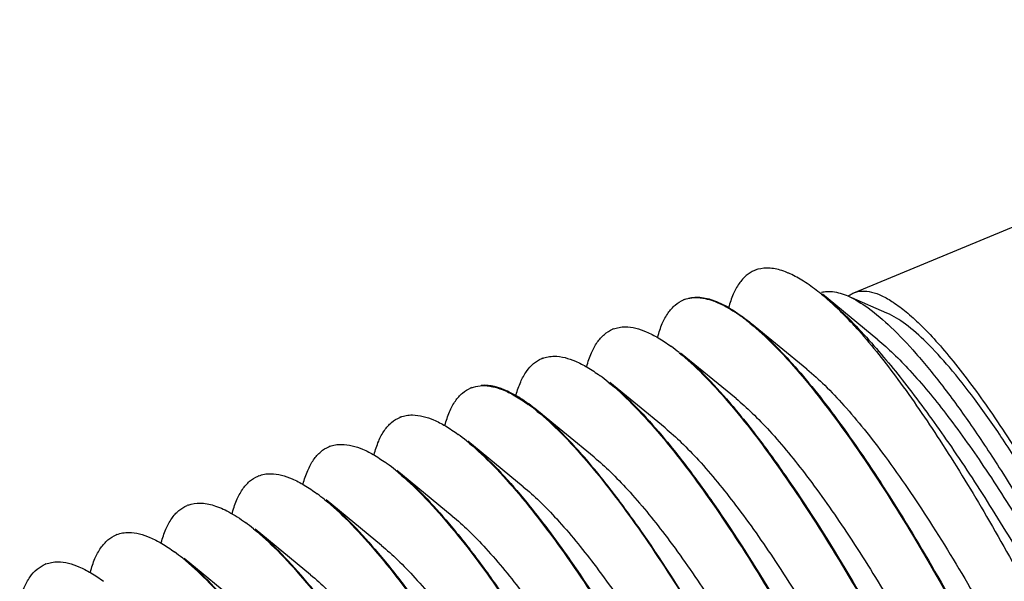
# Model space of a CAD drawing. Header units: inches. Extents: x 2658 to 3015, y -2152 to -1900.
# Tile 27 of 30: x 2917.02 to 2929.62, y -1942.39 to -1935.21. Entities that reach past the tile are written whole.
import ezdxf

# ---------------------------------------------------------------- set-up
doc = ezdxf.new("R2010")
doc.units = ezdxf.units.IN
doc.header["$LTSCALE"] = 0.64311
doc.header["$MEASUREMENT"] = 0
doc.layers.get('0').update_dxf_attribs({"linetype": 'CONTINUOUS'})
doc.layers.add('02___PRT_ALL_AXES', color=7, linetype='CONTINUOUS')

msp = doc.modelspace()

# ---------------------------------------------------------------- linework, layer by layer
at = {"color": 7, "linetype": 'Continuous'}
for p, q in [((2927.693, -1938.698), (2936.13, -1935.206)), ((2927.279, -1938.69), (2927.281, -1938.69)), ((2928.001, -1939.298), (2927.292, -1938.716)), ((2927.292, -1938.716), (2927.567, -1938.967)), ((2928.116, -1938.956), (2927.666, -1938.76)), ((2927.093, -1939.674), (2926.385, -1939.092)), ((2926.186, -1940.049), (2925.478, -1939.467)), ((2925.279, -1940.425), (2924.57, -1939.843)), ((2923.539, -1940.132), (2923.545, -1940.137)), ((2924.372, -1940.8), (2923.663, -1940.218)), ((2923.464, -1941.176), (2922.756, -1940.594)), ((2922.557, -1941.551), (2921.849, -1940.969)), ((2920.072, -1941.041), (2920.079, -1941.038)), ((2921.65, -1941.927), (2920.942, -1941.345)), ((2920.743, -1942.302), (2920.034, -1941.721)), ((2919.836, -1942.678), (2919.127, -1942.096))]:
    msp.add_line(p, q, dxfattribs=at)
for centre, radius, start, end in [((2926.57, -1938.768), 0.385, 111.2635, 112.4884), ((2925.453, -1940.947), 2.883, 50.6952, 51.8371), ((2927.82, -1938.995), 0.323, 125.5191, 127.1469), ((2925.662, -1939.143), 0.385, 111.2241, 112.4854), ((2925.004, -1940.713), 2.119, 53.6447, 56.5031), ((2924.81, -1940.981), 2.451, 52.9503, 53.7106), ((2924.654, -1941.187), 2.709, 50.8187, 52.9389), ((2924.755, -1939.519), 0.385, 111.2241, 112.4854), ((2923.802, -1941.492), 2.62, 50.7825, 53.6862), ((2923.848, -1939.894), 0.385, 111.2241, 112.4854), ((2922.895, -1941.868), 2.62, 50.7825, 53.6862), ((2922.941, -1940.27), 0.385, 111.2241, 112.4854), ((2922.147, -1942.028), 2.352, 53.7137, 54.0289), ((2921.975, -1942.259), 2.64, 50.7916, 53.517), ((2922.034, -1940.645), 0.385, 111.2241, 112.4854), ((2921.08, -1942.619), 2.62, 50.7825, 53.6862), ((2921.126, -1941.021), 0.385, 111.2241, 112.4854), ((2920.173, -1942.994), 2.62, 50.7825, 53.6862), ((2919.243, -1943.4), 2.657, 50.7741, 53.3881), ((2919.312, -1941.772), 0.385, 110.2391, 112.4854), ((2918.359, -1943.745), 2.62, 50.7825, 53.6862), ((2918.405, -1942.147), 0.385, 111.2241, 112.4854), ((2917.451, -1944.121), 2.62, 50.7825, 53.6862), ((2917.497, -1942.523), 0.385, 111.2241, 112.4854)]:
    msp.add_arc(centre, radius, start, end, dxfattribs=at)
for points, knots in [([(2926.423, -1938.412), (2926.384, -1938.428), (2926.309, -1938.475), (2926.217, -1938.581), (2926.143, -1938.722), (2926.108, -1938.829), (2926.092, -1938.888)], [0, 0, 0, 0, 0.208219, 0.435421, 0.696238, 1, 1, 1, 1]), ([(2926.749, -1938.407), (2926.694, -1938.391), (2926.586, -1938.372), (2926.477, -1938.391), (2926.43, -1938.409)], [0, 0, 0, 0, 0.531315, 1, 1, 1, 1]), ([(2926.877, -1938.455), (2926.866, -1938.45), (2926.824, -1938.432), (2926.781, -1938.416), (2926.749, -1938.407)], [0, 0, 0, 0, 0.262088, 1, 1, 1, 1]), ([(2927.234, -1938.681), (2927.175, -1938.634), (2927.06, -1938.551), (2926.937, -1938.482), (2926.877, -1938.455)], [0, 0, 0, 0, 0.536973, 1, 1, 1, 1]), ([(2927.455, -1938.871), (2927.44, -1938.857), (2927.383, -1938.804), (2927.324, -1938.753), (2927.279, -1938.717)], [0, 0, 0, 0, 0.260246, 1, 1, 1, 1]), ([(2927.281, -1938.69), (2927.287, -1938.688), (2927.313, -1938.683), (2927.34, -1938.68), (2927.36, -1938.68)], [0, 0, 0, 0, 0.245361, 1, 1, 1, 1]), ([(2927.36, -1938.68), (2927.38, -1938.679), (2927.468, -1938.683), (2927.555, -1938.711), (2927.617, -1938.738)], [0, 0, 0, 0, 0.225299, 1, 1, 1, 1]), ([(2927.617, -1938.738), (2927.709, -1938.779), (2927.904, -1938.9), (2928.192, -1939.15), (2928.509, -1939.488), (2928.851, -1939.909), (2929.213, -1940.41), (2929.739, -1941.21), (2930.409, -1942.36), (2931.193, -1943.884), (2931.947, -1945.529), (2932.636, -1947.212), (2933.044, -1948.346), (2933.229, -1948.906)], [0, 0, 0, 0, 0.0256, 0.057988, 0.097377, 0.143617, 0.196348, 0.255064, 0.387833, 0.535936, 0.692383, 0.849621, 1, 1, 1, 1]), ([(2927.632, -1938.732), (2927.637, -1938.728), (2927.656, -1938.715), (2927.677, -1938.705), (2927.693, -1938.698)], [0, 0, 0, 0, 0.252973, 1, 1, 1, 1]), ([(2927.693, -1938.698), (2927.726, -1938.684), (2927.802, -1938.669), (2927.926, -1938.684), (2928.061, -1938.735), (2928.151, -1938.787), (2928.197, -1938.818)], [0, 0, 0, 0, 0.200812, 0.424432, 0.687498, 1, 1, 1, 1]), ([(2925.185, -1939.263), (2925.2, -1939.205), (2925.236, -1939.097), (2925.31, -1938.957), (2925.402, -1938.851), (2925.477, -1938.804), (2925.515, -1938.788)], [0, 0, 0, 0, 0.303782, 0.564602, 0.7918, 1, 1, 1, 1]), ([(2925.523, -1938.784), (2925.554, -1938.772), (2925.623, -1938.756), (2925.692, -1938.756), (2925.728, -1938.76)], [0, 0, 0, 0, 0.484128, 1, 1, 1, 1]), ([(2925.577, -1938.767), (2925.631, -1938.753), (2925.756, -1938.748), (2925.953, -1938.807), (2926.167, -1938.924), (2926.31, -1939.03), (2926.385, -1939.092)], [0, 0, 0, 0, 0.187152, 0.407852, 0.67649, 1, 1, 1, 1]), ([(2925.728, -1938.76), (2925.74, -1938.761), (2925.789, -1938.768), (2925.838, -1938.781), (2925.874, -1938.793)], [0, 0, 0, 0, 0.236976, 1, 1, 1, 1]), ([(2925.874, -1938.793), (2925.898, -1938.801), (2926.003, -1938.841), (2926.101, -1938.897), (2926.174, -1938.945)], [0, 0, 0, 0, 0.224978, 1, 1, 1, 1]), ([(2928.197, -1938.818), (2928.254, -1938.856), (2928.372, -1938.945), (2928.481, -1939.044), (2928.538, -1939.099)], [0, 0, 0, 0, 0.463256, 1, 1, 1, 1]), ([(2927.757, -1939.179), (2927.732, -1939.151), (2927.634, -1939.045), (2927.532, -1938.943), (2927.455, -1938.871)], [0, 0, 0, 0, 0.264284, 1, 1, 1, 1]), ([(2927.567, -1938.967), (2927.583, -1938.984), (2927.647, -1939.053), (2927.71, -1939.124), (2927.757, -1939.179)], [0, 0, 0, 0, 0.24063, 1, 1, 1, 1]), ([(2927.567, -1938.967), (2927.596, -1938.995), (2927.717, -1939.116), (2927.833, -1939.241), (2927.919, -1939.339)], [0, 0, 0, 0, 0.237132, 1, 1, 1, 1]), ([(2933.359, -1948.757), (2933.186, -1948.214), (2932.803, -1947.115), (2932.156, -1945.487), (2931.447, -1943.898), (2930.712, -1942.428), (2930.084, -1941.319), (2929.592, -1940.55), (2929.254, -1940.069), (2928.937, -1939.666), (2928.644, -1939.344), (2928.379, -1939.107), (2928.201, -1938.993), (2928.116, -1938.956)], [0, 0, 0, 0, 0.151938, 0.310288, 0.467475, 0.61595, 0.748672, 0.807179, 0.859558, 0.905285, 0.943981, 0.975481, 1, 1, 1, 1]), ([(2926.365, -1939.087), (2926.472, -1939.174), (2926.692, -1939.378), (2926.893, -1939.6), (2926.999, -1939.723)], [0, 0, 0, 0, 0.458795, 1, 1, 1, 1]), ([(2926.385, -1939.092), (2926.472, -1939.164), (2926.652, -1939.328), (2926.919, -1939.612), (2927.202, -1939.948), (2927.614, -1940.488), (2928.149, -1941.279), (2928.795, -1942.353), (2929.452, -1943.56), (2930.101, -1944.865), (2930.725, -1946.231), (2931.116, -1947.163), (2931.304, -1947.633)], [0, 0, 0, 0, 0.034163, 0.07347, 0.117826, 0.167028, 0.278868, 0.40631, 0.546032, 0.694277, 0.846999, 1, 1, 1, 1]), ([(2928.538, -1939.099), (2928.609, -1939.168), (2928.755, -1939.322), (2929.062, -1939.683), (2929.466, -1940.235), (2929.964, -1941.008), (2930.483, -1941.907), (2931.012, -1942.908), (2931.723, -1944.372), (2932.542, -1946.273), (2933.244, -1948.197), (2933.703, -1949.681), (2933.972, -1950.685), (2934.169, -1951.586), (2934.274, -1952.264), (2934.314, -1952.739), (2934.322, -1953.038), (2934.309, -1953.298), (2934.286, -1953.457), (2934.27, -1953.529)], [0, 0, 0, 0, 0.018882, 0.040268, 0.090187, 0.148876, 0.215136, 0.287517, 0.364399, 0.524599, 0.681212, 0.753702, 0.820101, 0.878959, 0.92906, 0.95054, 0.969532, 0.986009, 1, 1, 1, 1]), ([(2924.278, -1939.639), (2924.293, -1939.58), (2924.329, -1939.473), (2924.403, -1939.332), (2924.495, -1939.226), (2924.57, -1939.179), (2924.608, -1939.163)], [0, 0, 0, 0, 0.303782, 0.564602, 0.7918, 1, 1, 1, 1]), ([(2924.616, -1939.16), (2924.64, -1939.151), (2924.69, -1939.137), (2924.835, -1939.125), (2925.009, -1939.175), (2925.199, -1939.274), (2925.301, -1939.343), (2925.353, -1939.381)], [0, 0, 0, 0, 0.095577, 0.194973, 0.541433, 0.755202, 1, 1, 1, 1]), ([(2927.757, -1939.179), (2927.933, -1939.38), (2928.293, -1939.838), (2928.823, -1940.613), (2929.38, -1941.521), (2929.949, -1942.541), (2930.52, -1943.651), (2931.269, -1945.228), (2931.787, -1946.45), (2932.11, -1947.279)], [0, 0, 0, 0, 0.086766, 0.189109, 0.305156, 0.432591, 0.568768, 0.710789, 1, 1, 1, 1]), ([(2927.919, -1939.339), (2928.087, -1939.528), (2928.428, -1939.946), (2928.93, -1940.641), (2929.45, -1941.433), (2930.174, -1942.635), (2931.056, -1944.274), (2932.026, -1946.326), (2932.745, -1948.061), (2933.237, -1949.401), (2933.544, -1950.32), (2933.792, -1951.158), (2933.977, -1951.897), (2934.082, -1952.447), (2934.129, -1952.825), (2934.14, -1952.993), (2934.142, -1953.071)], [0, 0, 0, 0, 0.049738, 0.106266, 0.168837, 0.236514, 0.382781, 0.535371, 0.683614, 0.752728, 0.81676, 0.874504, 0.924867, 0.966932, 0.984627, 1, 1, 1, 1]), ([(2928.001, -1939.298), (2928.069, -1939.355), (2928.211, -1939.482), (2928.507, -1939.788), (2928.899, -1940.265), (2929.381, -1940.943), (2929.888, -1941.741), (2930.408, -1942.642), (2931.117, -1943.978), (2931.953, -1945.749), (2932.693, -1947.564), (2933.205, -1948.997), (2933.526, -1949.996), (2933.786, -1950.917), (2933.978, -1951.739), (2934.086, -1952.357), (2934.131, -1952.787), (2934.141, -1952.98), (2934.142, -1953.071)], [0, 0, 0, 0, 0.017494, 0.037295, 0.083634, 0.138409, 0.20065, 0.269148, 0.342517, 0.497703, 0.653309, 0.72718, 0.79634, 0.859362, 0.914972, 0.962112, 0.982254, 1, 1, 1, 1]), ([(2925.458, -1939.463), (2925.565, -1939.549), (2925.784, -1939.754), (2925.986, -1939.976), (2926.091, -1940.099)], [0, 0, 0, 0, 0.458795, 1, 1, 1, 1]), ([(2925.478, -1939.467), (2925.583, -1939.554), (2925.8, -1939.757), (2926.123, -1940.114), (2926.467, -1940.544), (2926.972, -1941.241), (2927.622, -1942.266), (2928.399, -1943.649), (2929.17, -1945.183), (2929.908, -1946.805), (2930.582, -1948.449), (2930.986, -1949.553), (2931.171, -1950.097)], [0, 0, 0, 0, 0.033695, 0.073336, 0.11874, 0.169594, 0.285902, 0.41813, 0.561282, 0.709836, 0.857996, 1, 1, 1, 1]), ([(2923.373, -1940.003), (2923.389, -1939.946), (2923.424, -1939.841), (2923.498, -1939.704), (2923.589, -1939.6), (2923.663, -1939.554), (2923.701, -1939.539)], [0, 0, 0, 0, 0.302775, 0.563329, 0.790944, 1, 1, 1, 1]), ([(2923.709, -1939.536), (2923.733, -1939.526), (2923.783, -1939.512), (2923.927, -1939.501), (2924.102, -1939.551), (2924.292, -1939.65), (2924.394, -1939.718), (2924.446, -1939.757)], [0, 0, 0, 0, 0.095577, 0.194973, 0.541433, 0.755202, 1, 1, 1, 1]), ([(2926.999, -1939.723), (2927.217, -1939.978), (2927.663, -1940.566), (2928.315, -1941.56), (2928.993, -1942.724), (2929.677, -1944.019), (2930.345, -1945.408), (2930.979, -1946.845), (2931.558, -1948.287), (2931.907, -1949.25), (2932.069, -1949.725)], [0, 0, 0, 0, 0.089523, 0.196051, 0.316712, 0.448047, 0.586193, 0.727038, 0.866361, 1, 1, 1, 1]), ([(2927.093, -1939.674), (2927.173, -1939.739), (2927.336, -1939.888), (2927.579, -1940.145), (2927.835, -1940.45), (2928.21, -1940.938), (2928.695, -1941.653), (2929.281, -1942.623), (2929.876, -1943.712), (2930.668, -1945.298), (2931.213, -1946.54), (2931.554, -1947.387)], [0, 0, 0, 0, 0.034357, 0.073834, 0.118322, 0.167629, 0.279583, 0.407027, 0.546661, 0.694745, 1, 1, 1, 1]), ([(2923.663, -1940.218), (2923.596, -1940.163), (2923.467, -1940.066), (2923.231, -1939.929), (2923.042, -1939.873), (2922.928, -1939.881)], [0, 0, 0, 0, 0.316499, 0.585419, 1, 1, 1, 1]), ([(2924.551, -1939.838), (2924.658, -1939.925), (2924.877, -1940.129), (2925.079, -1940.351), (2925.184, -1940.474)], [0, 0, 0, 0, 0.458795, 1, 1, 1, 1]), ([(2924.57, -1939.843), (2924.676, -1939.93), (2924.893, -1940.133), (2925.216, -1940.489), (2925.56, -1940.919), (2926.065, -1941.617), (2926.715, -1942.641), (2927.491, -1944.025), (2928.263, -1945.559), (2929, -1947.18), (2929.675, -1948.824), (2930.078, -1949.928), (2930.264, -1950.472)], [0, 0, 0, 0, 0.033695, 0.073336, 0.11874, 0.169594, 0.285902, 0.41813, 0.561282, 0.709836, 0.857996, 1, 1, 1, 1]), ([(2922.463, -1940.39), (2922.479, -1940.331), (2922.514, -1940.224), (2922.588, -1940.083), (2922.68, -1939.977), (2922.755, -1939.93), (2922.794, -1939.914)], [0, 0, 0, 0, 0.303782, 0.564602, 0.7918, 1, 1, 1, 1]), ([(2922.802, -1939.911), (2922.837, -1939.897), (2922.915, -1939.88), (2922.995, -1939.884), (2923.035, -1939.89)], [0, 0, 0, 0, 0.480361, 1, 1, 1, 1]), ([(2923.035, -1939.89), (2923.048, -1939.892), (2923.103, -1939.903), (2923.156, -1939.919), (2923.195, -1939.935)], [0, 0, 0, 0, 0.235579, 1, 1, 1, 1]), ([(2923.195, -1939.935), (2923.251, -1939.956), (2923.366, -1940.014), (2923.473, -1940.084), (2923.528, -1940.125)], [0, 0, 0, 0, 0.463616, 1, 1, 1, 1]), ([(2926.091, -1940.099), (2926.31, -1940.354), (2926.756, -1940.941), (2927.408, -1941.936), (2928.086, -1943.099), (2928.77, -1944.395), (2929.438, -1945.783), (2930.071, -1947.22), (2930.651, -1948.662), (2931, -1949.626), (2931.162, -1950.101)], [0, 0, 0, 0, 0.089523, 0.196051, 0.316712, 0.448047, 0.586193, 0.727038, 0.866361, 1, 1, 1, 1]), ([(2926.186, -1940.049), (2926.258, -1940.108), (2926.405, -1940.241), (2926.715, -1940.564), (2927.124, -1941.067), (2927.628, -1941.786), (2928.157, -1942.631), (2928.698, -1943.584), (2929.433, -1944.991), (2930.288, -1946.84), (2931.035, -1948.724), (2931.538, -1950.191), (2931.844, -1951.195), (2932.079, -1952.103), (2932.22, -1952.793), (2932.291, -1953.281), (2932.321, -1953.593), (2932.332, -1953.866), (2932.325, -1954.036), (2932.317, -1954.114)], [0, 0, 0, 0, 0.017896, 0.038237, 0.086049, 0.142739, 0.207206, 0.278086, 0.353823, 0.512976, 0.67035, 0.743891, 0.811756, 0.872442, 0.924652, 0.94725, 0.967376, 0.984965, 1, 1, 1, 1]), ([(2923.644, -1940.214), (2923.75, -1940.3), (2923.97, -1940.505), (2924.171, -1940.727), (2924.277, -1940.85)], [0, 0, 0, 0, 0.458795, 1, 1, 1, 1]), ([(2929.357, -1950.848), (2929.171, -1950.304), (2928.767, -1949.2), (2928.093, -1947.556), (2927.356, -1945.934), (2926.584, -1944.4), (2925.808, -1943.017), (2925.157, -1941.993), (2924.653, -1941.295), (2924.309, -1940.865), (2923.986, -1940.508), (2923.769, -1940.305), (2923.663, -1940.218)], [0, 0, 0, 0, 0.142002, 0.290162, 0.438716, 0.581868, 0.714096, 0.830404, 0.881256, 0.926663, 0.966303, 1, 1, 1, 1]), ([(2921.556, -1940.765), (2921.572, -1940.707), (2921.607, -1940.599), (2921.681, -1940.459), (2921.773, -1940.353), (2921.848, -1940.306), (2921.886, -1940.29)], [0, 0, 0, 0, 0.303782, 0.564602, 0.7918, 1, 1, 1, 1]), ([(2921.894, -1940.287), (2921.918, -1940.277), (2921.968, -1940.263), (2922.113, -1940.252), (2922.288, -1940.302), (2922.477, -1940.401), (2922.579, -1940.469), (2922.632, -1940.508)], [0, 0, 0, 0, 0.095577, 0.194973, 0.541433, 0.755202, 1, 1, 1, 1]), ([(2925.184, -1940.474), (2925.403, -1940.73), (2925.849, -1941.317), (2926.501, -1942.311), (2927.179, -1943.475), (2927.862, -1944.77), (2928.531, -1946.159), (2929.164, -1947.596), (2929.744, -1949.038), (2930.093, -1950.001), (2930.255, -1950.476)], [0, 0, 0, 0, 0.089523, 0.196051, 0.316712, 0.448047, 0.586193, 0.727038, 0.866361, 1, 1, 1, 1]), ([(2925.279, -1940.425), (2925.351, -1940.484), (2925.498, -1940.617), (2925.808, -1940.939), (2926.217, -1941.443), (2926.721, -1942.161), (2927.25, -1943.007), (2927.791, -1943.959), (2928.526, -1945.367), (2929.381, -1947.216), (2930.128, -1949.099), (2930.631, -1950.567), (2930.936, -1951.57), (2931.172, -1952.479), (2931.313, -1953.169), (2931.383, -1953.656), (2931.414, -1953.968), (2931.424, -1954.242), (2931.418, -1954.411), (2931.41, -1954.489)], [0, 0, 0, 0, 0.017897, 0.038238, 0.08605, 0.14274, 0.207206, 0.278087, 0.353823, 0.512977, 0.67035, 0.743892, 0.811757, 0.872443, 0.924652, 0.94725, 0.967377, 0.984965, 1, 1, 1, 1]), ([(2922.737, -1940.589), (2922.843, -1940.676), (2923.063, -1940.88), (2923.264, -1941.102), (2923.37, -1941.225)], [0, 0, 0, 0, 0.458795, 1, 1, 1, 1]), ([(2922.756, -1940.594), (2922.861, -1940.681), (2923.079, -1940.884), (2923.402, -1941.24), (2923.746, -1941.67), (2924.25, -1942.368), (2924.901, -1943.392), (2925.677, -1944.776), (2926.449, -1946.31), (2927.186, -1947.931), (2927.86, -1949.575), (2928.264, -1950.679), (2928.449, -1951.223)], [0, 0, 0, 0, 0.033695, 0.073336, 0.11874, 0.169594, 0.285902, 0.41813, 0.561282, 0.709836, 0.857996, 1, 1, 1, 1]), ([(2920.649, -1941.141), (2920.664, -1941.082), (2920.7, -1940.975), (2920.774, -1940.834), (2920.866, -1940.728), (2920.941, -1940.681), (2920.979, -1940.665)], [0, 0, 0, 0, 0.303782, 0.564602, 0.7918, 1, 1, 1, 1]), ([(2920.987, -1940.662), (2921.011, -1940.653), (2921.061, -1940.639), (2921.206, -1940.627), (2921.381, -1940.677), (2921.57, -1940.776), (2921.672, -1940.845), (2921.724, -1940.883)], [0, 0, 0, 0, 0.095577, 0.194973, 0.541433, 0.755202, 1, 1, 1, 1]), ([(2924.277, -1940.85), (2924.495, -1941.105), (2924.941, -1941.692), (2925.593, -1942.687), (2926.272, -1943.85), (2926.955, -1945.146), (2927.624, -1946.534), (2928.257, -1947.971), (2928.836, -1949.413), (2929.186, -1950.377), (2929.348, -1950.852)], [0, 0, 0, 0, 0.089523, 0.196051, 0.316712, 0.448047, 0.586193, 0.727038, 0.866361, 1, 1, 1, 1]), ([(2924.372, -1940.8), (2924.443, -1940.859), (2924.591, -1940.992), (2924.9, -1941.315), (2925.31, -1941.818), (2925.814, -1942.537), (2926.343, -1943.382), (2926.884, -1944.335), (2927.618, -1945.742), (2928.474, -1947.591), (2929.221, -1949.475), (2929.724, -1950.942), (2930.029, -1951.946), (2930.265, -1952.854), (2930.406, -1953.544), (2930.476, -1954.032), (2930.507, -1954.344), (2930.517, -1954.617), (2930.51, -1954.787), (2930.503, -1954.865)], [0, 0, 0, 0, 0.017896, 0.038238, 0.08605, 0.14274, 0.207206, 0.278086, 0.353823, 0.512977, 0.67035, 0.743892, 0.811757, 0.872444, 0.924653, 0.947251, 0.967377, 0.984967, 1, 1, 1, 1]), ([(2921.829, -1940.965), (2921.936, -1941.051), (2922.156, -1941.256), (2922.357, -1941.478), (2922.462, -1941.601)], [0, 0, 0, 0, 0.458795, 1, 1, 1, 1]), ([(2921.849, -1940.969), (2921.954, -1941.056), (2922.172, -1941.259), (2922.495, -1941.616), (2922.838, -1942.046), (2923.343, -1942.744), (2923.994, -1943.768), (2924.77, -1945.151), (2925.541, -1946.685), (2926.279, -1948.307), (2926.953, -1949.951), (2927.357, -1951.055), (2927.542, -1951.599)], [0, 0, 0, 0, 0.033695, 0.073336, 0.11874, 0.169594, 0.285902, 0.41813, 0.561282, 0.709836, 0.857996, 1, 1, 1, 1]), ([(2919.738, -1941.528), (2919.754, -1941.468), (2919.789, -1941.358), (2919.864, -1941.214), (2919.957, -1941.105), (2920.033, -1941.057), (2920.072, -1941.041)], [0, 0, 0, 0, 0.304787, 0.565909, 0.79273, 1, 1, 1, 1]), ([(2920.079, -1941.038), (2920.103, -1941.029), (2920.154, -1941.014), (2920.301, -1941.003), (2920.478, -1941.055), (2920.671, -1941.157), (2920.774, -1941.227), (2920.827, -1941.267)], [0, 0, 0, 0, 0.095117, 0.194155, 0.540324, 0.754466, 1, 1, 1, 1]), ([(2923.37, -1941.225), (2923.588, -1941.481), (2924.034, -1942.068), (2924.686, -1943.062), (2925.364, -1944.226), (2926.048, -1945.521), (2926.716, -1946.91), (2927.35, -1948.347), (2927.929, -1949.789), (2928.279, -1950.752), (2928.44, -1951.227)], [0, 0, 0, 0, 0.089523, 0.196051, 0.316712, 0.448047, 0.586193, 0.727038, 0.866361, 1, 1, 1, 1]), ([(2923.464, -1941.176), (2923.536, -1941.235), (2923.684, -1941.368), (2923.993, -1941.69), (2924.402, -1942.194), (2924.907, -1942.912), (2925.435, -1943.758), (2925.977, -1944.71), (2926.711, -1946.118), (2927.566, -1947.967), (2928.313, -1949.85), (2928.817, -1951.318), (2929.122, -1952.321), (2929.358, -1953.23), (2929.498, -1953.92), (2929.569, -1954.407), (2929.599, -1954.719), (2929.61, -1954.993), (2929.603, -1955.162), (2929.596, -1955.24)], [0, 0, 0, 0, 0.017895, 0.038238, 0.08605, 0.142739, 0.207205, 0.278086, 0.353823, 0.512977, 0.67035, 0.743892, 0.811758, 0.872444, 0.924653, 0.947252, 0.967376, 0.984967, 1, 1, 1, 1]), ([(2919.179, -1941.411), (2919.227, -1941.393), (2919.339, -1941.377), (2919.518, -1941.411), (2919.713, -1941.5), (2919.842, -1941.585), (2919.91, -1941.635)], [0, 0, 0, 0, 0.194143, 0.415708, 0.681364, 1, 1, 1, 1]), ([(2920.923, -1941.341), (2921.029, -1941.428), (2921.249, -1941.632), (2921.45, -1941.853), (2921.555, -1941.976)], [0, 0, 0, 0, 0.458869, 1, 1, 1, 1]), ([(2920.942, -1941.345), (2921.047, -1941.432), (2921.264, -1941.635), (2921.587, -1941.991), (2921.931, -1942.421), (2922.436, -1943.119), (2923.086, -1944.143), (2923.862, -1945.527), (2924.634, -1947.061), (2925.372, -1948.682), (2926.046, -1950.326), (2926.45, -1951.43), (2926.635, -1951.974)], [0, 0, 0, 0, 0.033695, 0.073336, 0.11874, 0.169594, 0.285902, 0.41813, 0.561282, 0.709836, 0.857996, 1, 1, 1, 1]), ([(2918.834, -1941.892), (2918.85, -1941.833), (2918.885, -1941.726), (2918.959, -1941.585), (2919.051, -1941.479), (2919.126, -1941.432), (2919.165, -1941.416)], [0, 0, 0, 0, 0.303782, 0.564602, 0.7918, 1, 1, 1, 1]), ([(2922.462, -1941.601), (2922.681, -1941.856), (2923.127, -1942.443), (2923.779, -1943.438), (2924.457, -1944.601), (2925.141, -1945.897), (2925.809, -1947.285), (2926.443, -1948.722), (2927.022, -1950.164), (2927.371, -1951.128), (2927.533, -1951.603)], [0, 0, 0, 0, 0.089523, 0.196051, 0.316712, 0.448047, 0.586193, 0.727038, 0.866361, 1, 1, 1, 1]), ([(2922.557, -1941.551), (2922.629, -1941.61), (2922.776, -1941.743), (2923.086, -1942.066), (2923.495, -1942.569), (2923.999, -1943.288), (2924.528, -1944.133), (2925.07, -1945.086), (2925.804, -1946.493), (2926.659, -1948.343), (2927.406, -1950.226), (2927.909, -1951.693), (2928.215, -1952.697), (2928.45, -1953.605), (2928.591, -1954.295), (2928.662, -1954.783), (2928.692, -1955.095), (2928.703, -1955.368), (2928.696, -1955.538), (2928.688, -1955.616)], [0, 0, 0, 0, 0.017895, 0.038237, 0.086049, 0.142738, 0.207205, 0.278086, 0.353823, 0.512976, 0.67035, 0.743892, 0.811757, 0.872443, 0.924652, 0.947251, 0.967376, 0.984966, 1, 1, 1, 1]), ([(2918.265, -1941.789), (2918.289, -1941.779), (2918.34, -1941.765), (2918.484, -1941.754), (2918.659, -1941.804), (2918.849, -1941.903), (2918.95, -1941.971), (2919.003, -1942.01)], [0, 0, 0, 0, 0.095577, 0.194973, 0.541433, 0.755202, 1, 1, 1, 1]), ([(2920.015, -1941.716), (2920.121, -1941.803), (2920.341, -1942.007), (2920.543, -1942.229), (2920.648, -1942.352)], [0, 0, 0, 0, 0.458795, 1, 1, 1, 1]), ([(2925.728, -1952.35), (2925.542, -1951.806), (2925.139, -1950.702), (2924.464, -1949.058), (2923.727, -1947.436), (2922.955, -1945.902), (2922.179, -1944.519), (2921.528, -1943.495), (2921.024, -1942.797), (2920.68, -1942.367), (2920.357, -1942.01), (2920.14, -1941.807), (2920.034, -1941.721)], [0, 0, 0, 0, 0.142003, 0.29016, 0.438711, 0.581865, 0.714095, 0.830403, 0.881257, 0.926661, 0.966304, 1, 1, 1, 1]), ([(2917.927, -1942.268), (2917.943, -1942.209), (2917.978, -1942.102), (2918.052, -1941.961), (2918.144, -1941.855), (2918.219, -1941.808), (2918.258, -1941.792)], [0, 0, 0, 0, 0.303782, 0.564602, 0.7918, 1, 1, 1, 1]), ([(2921.555, -1941.976), (2921.774, -1942.232), (2922.22, -1942.819), (2922.872, -1943.814), (2923.55, -1944.977), (2924.234, -1946.273), (2924.902, -1947.661), (2925.535, -1949.098), (2926.115, -1950.54), (2926.464, -1951.503), (2926.626, -1951.978)], [0, 0, 0, 0, 0.089524, 0.196052, 0.316713, 0.448049, 0.586194, 0.727039, 0.866361, 1, 1, 1, 1]), ([(2921.65, -1941.927), (2921.722, -1941.986), (2921.869, -1942.119), (2922.179, -1942.441), (2922.588, -1942.945), (2923.092, -1943.663), (2923.621, -1944.509), (2924.162, -1945.461), (2924.897, -1946.869), (2925.752, -1948.718), (2926.499, -1950.601), (2927.002, -1952.069), (2927.308, -1953.072), (2927.543, -1953.981), (2927.684, -1954.671), (2927.755, -1955.158), (2927.785, -1955.47), (2927.795, -1955.744), (2927.789, -1955.913), (2927.781, -1955.991)], [0, 0, 0, 0, 0.017896, 0.038237, 0.086049, 0.142739, 0.207206, 0.278086, 0.353823, 0.512976, 0.67035, 0.743892, 0.811756, 0.872442, 0.924651, 0.94725, 0.967376, 0.984965, 1, 1, 1, 1]), ([(2917.358, -1942.164), (2917.382, -1942.155), (2917.432, -1942.141), (2917.577, -1942.129), (2917.752, -1942.179), (2917.941, -1942.279), (2918.043, -1942.347), (2918.096, -1942.386)], [0, 0, 0, 0, 0.095577, 0.194973, 0.541433, 0.755202, 1, 1, 1, 1]), ([(2919.108, -1942.091), (2919.214, -1942.178), (2919.434, -1942.382), (2919.635, -1942.604), (2919.741, -1942.727)], [0, 0, 0, 0, 0.458795, 1, 1, 1, 1]), ([(2919.127, -1942.096), (2919.233, -1942.183), (2919.45, -1942.386), (2919.773, -1942.742), (2920.117, -1943.172), (2920.621, -1943.87), (2921.272, -1944.894), (2922.048, -1946.278), (2922.82, -1947.812), (2923.557, -1949.434), (2924.231, -1951.077), (2924.635, -1952.181), (2924.821, -1952.725)], [0, 0, 0, 0, 0.033695, 0.073336, 0.11874, 0.169594, 0.285902, 0.41813, 0.561282, 0.709836, 0.857996, 1, 1, 1, 1]), ([(2917.023, -1942.633), (2917.038, -1942.575), (2917.074, -1942.47), (2917.147, -1942.333), (2917.238, -1942.229), (2917.313, -1942.183), (2917.35, -1942.167)], [0, 0, 0, 0, 0.302833, 0.563402, 0.790993, 1, 1, 1, 1]), ([(2920.648, -1942.352), (2920.867, -1942.607), (2921.312, -1943.194), (2921.965, -1944.189), (2922.643, -1945.352), (2923.326, -1946.648), (2923.995, -1948.036), (2924.628, -1949.473), (2925.207, -1950.915), (2925.557, -1951.879), (2925.719, -1952.354)], [0, 0, 0, 0, 0.089523, 0.196051, 0.316712, 0.448047, 0.586193, 0.727038, 0.866361, 1, 1, 1, 1]), ([(2920.743, -1942.302), (2920.815, -1942.361), (2920.962, -1942.495), (2921.272, -1942.817), (2921.681, -1943.32), (2922.185, -1944.039), (2922.714, -1944.884), (2923.255, -1945.837), (2923.99, -1947.244), (2924.845, -1949.094), (2925.592, -1950.977), (2926.095, -1952.444), (2926.4, -1953.448), (2926.636, -1954.356), (2926.777, -1955.046), (2926.847, -1955.534), (2926.878, -1955.846), (2926.888, -1956.119), (2926.882, -1956.289), (2926.874, -1956.367)], [0, 0, 0, 0, 0.017897, 0.038237, 0.08605, 0.14274, 0.207206, 0.278087, 0.353823, 0.512977, 0.67035, 0.743892, 0.811757, 0.872442, 0.924652, 0.94725, 0.967377, 0.984965, 1, 1, 1, 1])]:
    msp.add_open_spline(points, degree=3, knots=knots, dxfattribs=at)
at = {"layer": '02___PRT_ALL_AXES', "color": 7, "linetype": 'Continuous'}
for p, q in [((2926.432, -1938.408), (2926.423, -1938.412)), ((2925.524, -1938.784), (2925.515, -1938.788)), ((2924.617, -1939.159), (2924.608, -1939.163)), ((2923.71, -1939.535), (2923.701, -1939.539)), ((2922.803, -1939.91), (2922.794, -1939.914)), ((2921.896, -1940.286), (2921.886, -1940.29)), ((2920.988, -1940.661), (2920.979, -1940.665)), ((2920.081, -1941.037), (2920.072, -1941.041)), ((2919.174, -1941.413), (2919.165, -1941.416)), ((2918.267, -1941.788), (2918.258, -1941.792)), ((2917.359, -1942.164), (2917.35, -1942.167))]:
    msp.add_line(p, q, dxfattribs=at)

doc.saveas('drawing.dxf')
